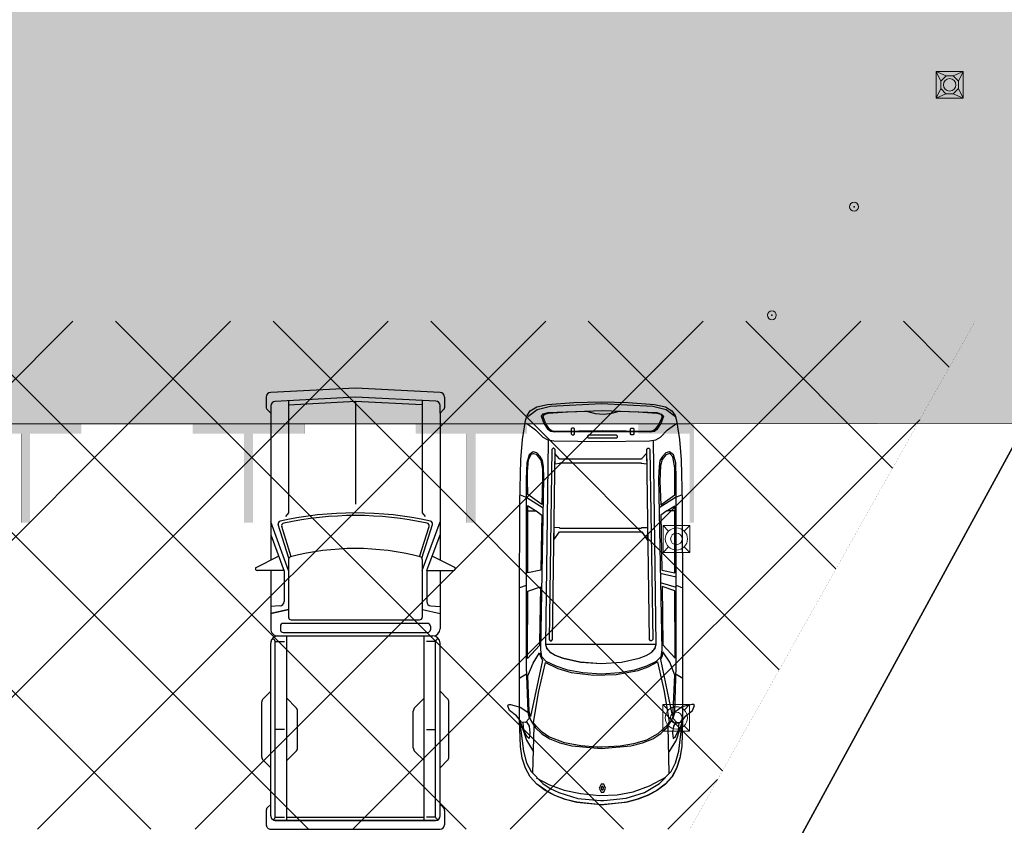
# Model space of a CAD drawing. Header units: millimetres. Extents: x 747415 to 1601423, y -236173 to 551995.
# Tile 225 of 256: x 982927 to 993973, y 124037 to 133076. Entities that reach past the tile are written whole.
import ezdxf

# ---------------------------------------------------------------- set-up
doc = ezdxf.new("R2010")
doc.units = ezdxf.units.MM
doc.header["$LTSCALE"] = 100
doc.header["$MEASUREMENT"] = 0
doc.linetypes.add('BORDERX2', pattern=[88.9, 25.4, -12.7, 25.4, -12.7, 0, -12.7])
doc.linetypes.add('DASHED2', pattern=[9.525, 6.35, -3.175])
doc.layers.get('0').update_dxf_attribs({"linetype": 'CONTINUOUS', "lineweight": 0})
for name, color, linetype in [('T--A9041_VERHARDING_Parkeren', 9, 'CONTINUOUS'), ('T--L9000_PERCELEN', 4, 'BORDERX2'), ('T--L9041_VERHARDING_Wegen', 7, 'CONTINUOUS'), ('T--L9082_INRICHTING_SPECIFIEK_Auto', 8, 'CONTINUOUS')]:
    doc.layers.add(name, color=color, linetype=linetype)
for name, color, linetype, lineweight in [('T--A9041_VERHARDING_Wegen', 21, 'CONTINUOUS', 0), ('T--A9042_BEPLANTING', 90, 'CONTINUOUS', 0), ('T--L9067_BEHEERVOORZIENING_Belijning', 7, 'DASHED2', 0), ('T--L9071_TERREINMEUBILAIR_Bank', 250, 'CONTINUOUS', 0)]:
    doc.layers.add(name, color=color, linetype=linetype, lineweight=lineweight)
doc.layers.add('T--A9072_BELIJNING', color=7, linetype='CONTINUOUS', lineweight=0, true_color=0xffffff)

# ---------------------------------------------------------------- blocks, each defined once
blk = doc.blocks.new('FMEBLOCK10')
at = {"layer": 'T--L9000_PERCELEN', "flags": 128}
blk.add_lwpolyline([(-144.82893, 14.817888), (-145.02397, 15.050913), (-145.20705, 15.294013), (-145.37702, 15.545888), (-145.53411, 15.805888), (-145.67694, 16.074013), (-145.80712, 16.348963), (-145.92304, 16.630088), (-146.02401, 16.917063), (-146.11095, 17.207938), (-146.18294, 17.503038), (-146.23906, 17.802038), (-146.28092, 18.102988), (-146.30714, 18.405888), (-146.31795, 18.710088), (-146.31404, 19.012988), (-146.29403, 19.316863), (-146.25907, 19.619113), (-146.20801, 19.918113), (-146.142, 20.214838), (-146.06196, 20.507988), (-145.96605, 20.796913), (-145.85703, 21.079988), (-145.73306, 21.357863), (-145.59506, 21.628913), (-145.44303, 21.891838), (-145.27904, 22.147938), (-145.10102, 22.394938), (-144.91196, 22.631863), (-144.71002, 22.860013), (-144.49704, 23.077113), (-144.27394, 23.283813), (-138.30613, 28.697013), (-116.62012, 47.487863), (-60.22895, 97.082863), (-54.67905, 96.186838), (-37.62294, 111.871013), (-29.08511, 118.037888), (-23.65504, 118.892963), (-18.79813, 119.658013), (-9.22392, 115.908813), (-1.20911, 112.288963), (0.65504, 110.160863), (101.86102, -5.339912), (110.37999, -16.182887), (130.01394, -40.804887), (146.31795, -61.715062), (145.31699, -62.344912), (128.53504, -71.838162), (109.77095, -81.221887), (96.853, -87.145012), (86.75508, -91.497087), (65.77494, -99.458937), (35.85286, -109.074062), (-3.25703, -117.914062), (-11.3781, -119.658012), (-17.09406, -117.515937), (-48.71308, -83.590162), (-53.87704, -83.911912), (-58.06511, -84.172887)], close=True, dxfattribs=at)
blk = doc.blocks.new('FMEBLOCK18')
at = {"layer": 'T--L9000_PERCELEN', "flags": 128}
blk.add_lwpolyline([(-100.08243, -15.21845), (-93.90854, -13.84045), (-85.78747, -12.0965), (-46.67758, -3.2565), (-16.7555, 6.358625), (4.22464, 14.320475), (14.32256, 18.67255), (27.24051, 24.595675), (46.0046, 33.9794), (62.78655, 43.47265), (63.78751, 44.1025), (100.08243, 0.943475), (97.4165, -0.71435), (90.7465, -4.485325), (80.48252, -10.258625), (68.79346, -16.567525), (51.09956, -25.844325), (33.78355, -33.17535), (7.36851, -44.1025), (3.81846, -39.8905), (-2.38257, -35.729525), (-46.57247, -27.563575), (-72.77453, -22.870575), (-93.75536, -18.9345), (-99.32458, -16.181425)], close=True, dxfattribs=at)
blk = doc.blocks.new('auto111')
at = {"linetype": 'Continuous'}
for points in [[(3685, 1817), (3756, 1799), (3801, 1840), (3799, 1888), (3728, 1941), (3669, 2020), (3616, 2040), (3601, 2033), (3601, 2010), (3629, 1901), (3685, 1817)], [(4315, 1842), (4203, 1878), (4073, 1898), (3776, 1908), (2462, 1908), (1334, 1906), (854, 1893), (628, 1875), (414, 1842), (356, 1824), (305, 1789), (262, 1715), (234, 1593), (211, 1299), (203, 994), (211, 689), (234, 396), (262, 272), (305, 201), (356, 163), (412, 147), (628, 114), (854, 94), (1334, 84), (2462, 79), (3776, 79), (4073, 89), (4200, 112), (4315, 147), (4411, 201), (4495, 274), (4564, 369), (4622, 475), (4665, 595), (4698, 724), (4724, 994), (4698, 1265), (4665, 1395), (4620, 1514), (4564, 1621), (4493, 1713), (4411, 1789), (4315, 1842)], [(1248, 1901), (1276, 1827), (1395, 1644)], [(2264, 1835), (2290, 1908)], [(3260, 1832), (3303, 1906)], [(4678, 963), (4650, 714), (4587, 506), (4487, 338), (4350, 208), (4254, 160), (4122, 122), (3776, 79), (4073, 89), (4203, 112), (4317, 147), (4411, 198), (4493, 272), (4561, 361), (4617, 463), (4663, 577), (4696, 701), (4724, 963), (4724, 963), (4724, 966), (4724, 973), (4724, 976), (4724, 996), (4696, 1265), (4665, 1393), (4620, 1512), (4561, 1619), (4493, 1713), (4411, 1789), (4315, 1842), (4203, 1878), (4073, 1898), (3776, 1908), (4122, 1865), (4254, 1830), (4350, 1779), (4487, 1647), (4543, 1563), (4589, 1469), (4653, 1253), (4676, 999), (4676, 963), (4678, 963)], [(3779, 1906), (4000, 1832), (4132, 1753)], [(369, 1814), (290, 1710), (252, 1560), (221, 989), (252, 414), (290, 264), (369, 160)], [(445, 1832), (518, 1728), (600, 1647), (630, 1591), (640, 1525), (648, 986), (640, 450), (630, 381), (600, 328), (518, 247), (445, 142)], [(2988, 1669), (1062, 1636), (928, 1639), (864, 1652), (816, 1677), (778, 1713), (765, 1756), (798, 1802), (887, 1827), (1072, 1835), (2523, 1835), (3179, 1835), (3679, 1814), (3773, 1784), (3857, 1733), (3928, 1659), (3984, 1568), (4030, 1456), (4063, 1321), (4094, 994), (4094, 991), (4094, 991), (4063, 661), (4030, 529), (3984, 414), (3926, 323), (3857, 252), (3773, 201), (3679, 168), (3179, 150), (2523, 150), (1072, 150), (887, 155), (798, 183), (765, 226), (778, 269), (816, 305), (864, 333), (928, 343), (1062, 348), (2988, 313), (3065, 325), (3118, 376), (3171, 483), (3214, 618), (3245, 788), (3258, 991), (3260, 991), (3258, 991), (3245, 1197), (3214, 1365), (3171, 1499), (3118, 1609), (3065, 1657), (2988, 1669)], [(1357, 1657), (1245, 1817), (1072, 1819), (989, 1819), (854, 1807), (793, 1779), (783, 1753), (790, 1723), (859, 1669), (958, 1652), (1062, 1652), (1357, 1657)], [(1428, 1730), (1372, 1819), (1431, 1819)], [(2094, 1669), (2124, 1817), (1428, 1814), (1428, 1723), (1474, 1659), (1652, 1662), (2094, 1669)], [(2937, 1685), (3085, 1819), (2328, 1817), (2279, 1675), (2912, 1685), (2937, 1685)], [(3103, 1652), (3733, 1784), (3677, 1799), (3280, 1817), (3138, 1756), (3019, 1685), (3062, 1675), (3103, 1652)], [(3794, 1832), (3845, 1802), (3918, 1794), (3982, 1799), (3959, 1827), (3888, 1860), (3806, 1868)], [(325, 1588), (300, 978), (325, 369), (341, 315), (366, 295), (440, 320), (513, 369), (536, 394), (544, 442), (539, 978), (544, 1514), (536, 1560), (513, 1586), (440, 1636), (366, 1662), (338, 1642), (325, 1588)], [(3804, 1751), (3466, 1697), (3128, 1619), (3197, 1479), (3240, 1329), (3270, 1075), (3265, 823), (3220, 579), (3179, 465), (3123, 361), (3456, 285), (3796, 229), (3829, 249), (3931, 356), (4000, 485), (4043, 630), (4066, 778), (4078, 976), (4078, 996), (4078, 1039), (4063, 1220), (4030, 1405), (3961, 1581), (3911, 1654), (3847, 1720), (3804, 1751)], [(4371, 1758), (3847, 1746)], [(4421, 1723), (4500, 1573), (4561, 1408), (4599, 1225), (4620, 1011), (4615, 813), (4579, 633), (4513, 452), (4414, 269)], [(343, 325), (369, 310), (391, 315), (455, 346), (516, 389), (531, 409), (536, 445), (531, 978), (536, 1512), (529, 1550), (511, 1573), (445, 1616), (374, 1644), (348, 1634), (330, 1588), (318, 1372), (310, 1156), (335, 1060), (343, 961), (333, 872), (310, 790), (318, 579), (330, 369), (343, 325)], [(643, 1586), (2927, 1616), (2973, 1601), (3016, 1563), (3052, 1502), (3082, 1423), (3125, 1225), (3141, 994), (3125, 765), (3082, 567), (3052, 488), (3016, 427), (2973, 389), (2927, 374), (643, 404)], [(739, 1545), (2871, 1575), (2887, 1563), (2887, 1550), (2871, 1540), (739, 1509), (724, 1522), (724, 1532), (739, 1545)], [(2925, 374), (2927, 1616), (2970, 1606), (3011, 1570), (3047, 1509), (3077, 1428), (3123, 1227), (3141, 994), (3125, 765), (3082, 567), (3052, 488), (3016, 427), (2973, 386), (2925, 374)], [(785, 1512), (900, 1512), (892, 1456), (887, 1454), (887, 544), (892, 544), (900, 478), (780, 480), (844, 539), (846, 541), (846, 1459), (844, 1461), (785, 1512)], [(1614, 1522), (1753, 1525), (1664, 1461), (1664, 536), (1764, 468), (1616, 468), (1616, 541), (1626, 544), (1626, 1454), (1616, 1459), (1614, 1522)], [(574, 1319), (574, 1301), (564, 1291), (508, 1291), (498, 1301), (498, 1319), (508, 1329), (564, 1329), (574, 1319)], [(607, 1136), (607, 821), (600, 811), (590, 811), (579, 821), (579, 1136), (590, 1146), (600, 1146), (607, 1136)], [(4495, 963), (4495, 978), (4495, 994), (4538, 1016), (4584, 994), (4584, 978), (4584, 963), (4538, 943), (4495, 963)], [(4521, 973), (4521, 978), (4521, 986), (4538, 996), (4559, 986), (4559, 978), (4559, 973), (4538, 963), (4521, 973)], [(574, 635), (574, 656), (564, 663), (508, 663), (498, 656), (498, 635), (508, 628), (564, 628), (574, 635)], [(739, 445), (2871, 414), (2887, 427), (2887, 440), (2871, 450), (739, 480), (724, 468), (724, 455), (739, 445)], [(1359, 325), (1248, 168), (1072, 165), (945, 165), (821, 188), (785, 224), (798, 269), (851, 310), (917, 328), (1095, 333), (1359, 325)], [(1248, 84), (1276, 158), (1395, 341)], [(1428, 257), (1370, 168), (1431, 168)], [(2091, 313), (2122, 168), (1428, 168), (1428, 257), (1476, 323), (2091, 313)], [(2127, 330), (2168, 153)], [(2231, 330), (2282, 153)], [(2932, 300), (3080, 163), (3026, 163), (2325, 168), (2277, 310), (2932, 300)], [(3095, 328), (3723, 196), (3679, 186), (3270, 165), (3125, 221), (3009, 300), (3054, 308), (3095, 328)], [(3779, 79), (4000, 153), (4132, 234)], [(4371, 229), (3847, 241)], [(2262, 153), (2290, 79)], [(3260, 153), (3303, 76)], [(3685, 168), (3753, 188), (3801, 145), (3799, 97), (3728, 43), (3667, -33), (3613, -56), (3601, -46), (3601, -23), (3626, 84), (3685, 168)], [(3794, 153), (3845, 183), (3918, 193), (3982, 186), (3959, 158), (3888, 125), (3806, 119)]]:
    blk.add_lwpolyline(points, dxfattribs=at)
blk = doc.blocks.new('auto92')
for points in [[(-2936, 1115), (-3065, 862)], [(-4850, 1000), (-4727, 1000)], [(-2902, 802), (-2902, 1102)], [(-1550, 950), (-1464, 1035)], [(-810, 1050), (-1429, 1050)], [(-690, 950), (-775, 1035)], [(-211, 1000), (-50, 1000)], [(-4900, 950), (-4950, 0), (-4900, -950)], [(-4804, 903), (-4850, 0), (-4800, -903)], [(-4713, 994), (-4669, 950), (-4754, 950)], [(-4669, 950), (-3020, 950)], [(-2905, 750), (-3450, 950)], [(-2905, 803), (-3305, 950)], [(-2902, 950), (-2249, 950)], [(-2507, 846), (-2498, 950)], [(-2466, 752), (-2421, 950)], [(-2126, 909), (-2128, 911)], [(-135, 900), (-2105, 900), (-2105, 797)], [(-150, 950), (-2089, 950)], [(-1120, 797), (-1120, 900)], [(-277, 950), (-249, 983)], [(-134, 900), (-134, 797)], [(0, -950), (0, 950)], [(-4812, 750), (-3550, 750), (-3510, 784)], [(-3040, 747), (-3419, 865)], [(-3058, 721), (-3397, 827)], [(-2887, 800), (-2557, 800)], [(-2310, 811), (-2310, 0), (-2310, -811)], [(-2280, 841), (-2239, 841)], [(-2209, -811), (-2209, 0), (-2209, 811)], [(-2169, -870), (-2169, 870)], [(-4761, 750), (-4800, -3)], [(-3027, 750), (-2380, 750)], [(-2350, -720), (-2350, 720)], [(-100, 770), (-2169, 770)], [(-1470, 770), (-1367, 668)], [(-770, 770), (-872, 668)], [(-132, 770), (-132, -770)], [(-915, 650), (-1325, 650)], [(-4800, 3), (-4759, -750)], [(-4800, 0), (-3648, 0)], [(-915, -650), (-1325, -650)], [(-4809, -750), (-3550, -750), (-3510, -784)], [(-2905, -750), (-3450, -950)], [(-3040, -747), (-3419, -865)], [(-3058, -721), (-3397, -827)], [(-3027, -750), (-2380, -750)], [(-100, -770), (-2169, -770)], [(-1470, -770), (-1367, -668)], [(-770, -770), (-872, -668)], [(-3305, -950), (-2896, -800), (-2557, -800)], [(-2936, -1115), (-3065, -862)], [(-2902, -802), (-2902, -1102)], [(-2507, -846), (-2498, -950)], [(-2280, -841), (-2239, -841)], [(-135, -900), (-2105, -900), (-2105, -797)], [(-1120, -797), (-1120, -900)], [(-134, -900), (-134, -797)], [(-4750, -950), (-4669, -950), (-4713, -994)], [(-4669, -950), (-3020, -950)], [(-2902, -950), (-2249, -950)], [(-2126, -909), (-2128, -911)], [(-150, -950), (-2089, -950)], [(-1550, -950), (-1464, -1035)], [(-690, -950), (-775, -1035)], [(-277, -950), (-249, -983)], [(-4850, -1000), (-4727, -1000)], [(-810, -1050), (-1429, -1050)], [(-211, -1000), (-50, -1000)]]:
    blk.add_lwpolyline(points)
for points in [[(-100, -900), (-100, 900)], [(-2466, -752), (-2421, -950)]]:
    blk.add_lwpolyline(points, close=True)
for centre, radius, start, end in [((-2922, 1102), 20, 0, 136.7315), ((-4850, 950), 50, 90, 180), ((-4727, 980), 20, 45, 90), ((-1429, 1000), 50, 90, 135), ((-810, 1000), 50, 45, 90), ((-211, 950), 50, 90, 139.4454), ((-50, 950), 50, 0, 90), ((-4754, 900), 50, 90, 177.0625), ((-2249, 870), 80, 0, 90), ((-2089, 870), 80, 90, 180), ((-2114, 925), 20, 113.9023, 225), ((-2105, 930), 30, 225, 270), ((-2089, 870), 80, 90, 113.9023), ((-150, 900), 50, 0, 90), ((-137, 924), 23.9, 277.2806, 39.8089), ((328, 0), 3878, 167.4422, 192.5578), ((328, 0), 3848, 167.9319, 192.0681), ((-3428, 837), 30, 72.646, 167.4422), ((-3406, 798), 30, 72.646, 167.9319), ((-2887, 850), 50, 249.8465, 270), ((-2557, 850), 50, 270, 355.0929), ((-2280, 811), 30, 90, 180), ((-2239, 811), 30, 0, 90), ((-287, 0), 2863, 165.2743, 194.7257), ((-3027, 720), 30, 90, 165.2743), ((-2380, 720), 30, 0, 90), ((-1325, 710), 60, 225, 270), ((-915, 710), 60, 270, 315), ((-1325, -710), 60, 90, 135), ((-915, -710), 60, 45, 90), ((-3027, -720), 30, 194.7257, 270), ((-2380, -720), 30, 270, 0), ((-3428, -837), 30, 192.5578, 287.354), ((-3406, -798), 30, 192.0681, 287.354), ((-2557, -850), 50, 4.9071, 90), ((-2280, -811), 30, 180, 270), ((-2280, -811), 30, 180, 270), ((-2249, -870), 80, 270, 0), ((-2239, -811), 30, 270, 0), ((-2089, -870), 80, 180, 270), ((-2089, -870), 80, 180, 270), ((-4850, -950), 50, 180, 270), ((-4750, -900), 50, 180, 270), ((-4727, -980), 20, 270, 315), ((-2114, -925), 20, 135, 246.0977), ((-2105, -930), 30, 90, 135), ((-2089, -870), 80, 246.0977, 270), ((-211, -950), 50, 220.5546, 270), ((-150, -900), 50, 270, 0), ((-137, -924), 23.9, 320.1911, 82.7194), ((-50, -950), 50, 270, 0), ((-2922, -1102), 20, 223.2685, 0), ((-1429, -1000), 50, 225, 270), ((-810, -1000), 50, 270, 315)]:
    blk.add_arc(centre, radius, start, end)
blk = doc.blocks.new('Beton paaltje')
at = {"layer": 'T--L9071_TERREINMEUBILAIR_Bank', "color": 1}
for p, q in [((-300, 0), (0, 0)), ((-300, -300), (-300, 0)), ((-300, 0), (-238, -62)), ((0, 0), (-62, -62)), ((0, 0), (0, -300)), ((-300, -300), (-238, -238)), ((0, -300), (-300, -300)), ((0, -300), (-62, -238))]:
    blk.add_line(p, q, dxfattribs=at)
for radius in [125, 65]:
    blk.add_circle((-150, -150), radius, dxfattribs=at)
blk = doc.blocks.new('*U179')
at = {"layer": 'T--L9071_TERREINMEUBILAIR_Bank', "linetype": 'Continuous'}
for points in [[(-300, 0), (0, 0), (0, -300), (-300, -300)], [(-191, -50), (-250, -109), (-250, -191), (-191, -250), (-109, -250), (-50, -191), (-50, -109), (-109, -50)]]:
    blk.add_lwpolyline(points, close=True, dxfattribs=at)
for points in [[(-109, -50), (0, 0)], [(-50, -109), (0, 0)], [(-250, -109), (-300, 0)], [(-191, -50), (-300, 0)], [(-250, -191), (-300, -300)], [(-50, -191), (0, -300)], [(-191, -250), (-300, -300)], [(-109, -250), (0, -300)]]:
    blk.add_lwpolyline(points, dxfattribs=at)
blk.add_circle((-150, -150), 70, dxfattribs=at)
blk = doc.blocks.new('9041_parkeerplaats_2500x5000_hoeklijn')
at = {"layer": 'T--A9072_BELIJNING', "linetype": 'Continuous'}
h = blk.add_hatch(color=256, dxfattribs=at)
h.paths.add_polyline_path([(-1200, -1390), (-1250, -1390), (-1250, -2500), (-625, -2500), (-625, -2390), (-1200, -2390)])
h.paths.add_polyline_path([(1250, -1390), (1200, -1390), (1200, -2390), (625, -2390), (625, -2500), (1250, -2500)])
at = {"layer": 'T--L9067_BEHEERVOORZIENING_Belijning', "const_width": 1}
for points in [[(-1200, -1390), (-1250, -1390), (-1250, -2500), (-625, -2500), (-625, -2390), (-1200, -2390)], [(1250, -1390), (1200, -1390), (1200, -2390), (625, -2390), (625, -2500), (1250, -2500)]]:
    blk.add_lwpolyline(points, close=True, dxfattribs=at)
blk = doc.blocks.new('*U233')
at = {"layer": 'T--L9067_BEHEERVOORZIENING_Belijning'}
blk.add_blockref('9041_parkeerplaats_2500x5000_hoeklijn', (0, 1945, 0), dxfattribs=at)
blk = doc.blocks.new('*U234')
at = {"layer": 'T--L9067_BEHEERVOORZIENING_Belijning', "color": 0, "linetype": 'ByBlock', "lineweight": -2, "transparency": 16777216}
for p in [(0, 0), (2500, 0), (5000, 0), (7500, 0)]:
    blk.add_blockref('*U233', p, dxfattribs=at)

msp = doc.modelspace()

# ---------------------------------------------------------------- hatches: boundary and pattern name
at = {"layer": 'T--A9041_VERHARDING_Parkeren', "linetype": 'Continuous'}
h = msp.add_hatch(dxfattribs=at)
h.set_pattern_fill('ANSI37', color=256, scale=10000, style=0)
h.paths.add_polyline_path([(973566.039, 123992.844), (973566.039, 118992.844), (953102.97, 118992.844), (959847.93, 129692.844), (993645.689, 129692.844), (990442.873, 123992.844)])
at = {"layer": 'T--A9041_VERHARDING_Wegen', "linetype": 'Continuous'}
h = msp.add_hatch(dxfattribs=at)
h.set_pattern_fill('AR-HBONE', color=256, scale=100, style=0)
h.paths.add_polyline_path([(1039186.379, 134392.844), (1032630.753, 134392.844), (1032630.753, 133029.389), (1021110.753, 133029.389), (1021110.753, 133689.405), (1001575.737, 133689.405), (996178.939, 133689.405), (995957.384, 133295.106), (955510.455, 133295.106), (952809.375, 128992.844), (960442.873, 128542.844), (975442.873, 128542.844), (990442.873, 128542.844), (996727.238, 128552.619), (996593.669, 128707.412), (998437.08, 130550.858), (998437.085, 130550.853), (998500.718, 130614.489), (998500.701, 130614.506), (998500.703, 130614.508), (998742.172, 130855.994), (999047.268, 131161.139), (999057.875, 131150.534), (999127.885, 131220.537), (999161.119, 131187.303), (999194.353, 131154.068), (999197.876, 131150.534), (999208.544, 131161.077), (999513.988, 130855.635), (999819.487, 130550.135), (1000096.647, 130272.975), (1000432.444, 129937.178), (1000447.444, 129935.75), (1000447.444, 130089.389), (1000703.627, 130089.389), (1001430.752, 130089.389), (1001950.751, 130089.389), (1001950.751, 130089.397), (1002180.751, 130089.397), (1002180.751, 130089.389), (1002688.751, 130089.389), (1002688.751, 130089.397), (1002964.751, 130089.397), (1002964.751, 130089.389), (1004930.755, 130089.389), (1004930.755, 130089.397), (1005450.755, 130089.389), (1005680.747, 130089.389), (1006896.753, 130089.389), (1006896.753, 130089.397), (1007172.753, 130089.397), (1007172.753, 130089.389), (1007680.753, 130089.389), (1007680.753, 130089.397), (1007910.753, 130089.397), (1007910.753, 130089.389), (1008950.75, 130089.389), (1008950.75, 130089.397), (1009180.75, 130089.397), (1009180.75, 130089.389), (1009688.75, 130089.389), (1009688.75, 130089.397), (1009964.75, 130089.397), (1009964.75, 130089.389), (1011410.748, 130089.389), (1011410.756, 130089.389), (1011930.755, 130089.389), (1011930.755, 130089.397), (1012450.755, 130089.389), (1012680.747, 130089.389), (1013457.747, 130089.389), (1013457.747, 130089.389), (1013457.747, 130089.389), (1013464.747, 130089.389), (1013896.751, 130089.389), (1013896.751, 130089.397), (1014172.751, 130089.397), (1014172.751, 130089.389), (1014680.751, 130089.389), (1014680.751, 130089.397), (1014910.751, 130089.397), (1014910.751, 130089.389), (1015430.753, 130089.389), (1015430.753, 130089.397), (1015950.753, 130089.397), (1015950.753, 130089.405), (1016180.753, 130089.405), (1016180.753, 130089.389), (1016724.753, 130089.389), (1016724.753, 130089.405), (1016957.753, 130089.405), (1017406.755, 130089.405), (1017406.755, 130089.389), (1017636.753, 130089.389), (1017636.753, 130129.405), (1018180.753, 130129.405), (1018180.753, 130089.405), (1018220.753, 130089.405), (1018256.703, 130089.405), (1018328.753, 130089.405), (1018868.317, 130207.468), (1018927.779, 130089.389), (1018933.724, 130089.389), (1018993.185, 130207.468), (1019532.749, 130089.405), (1019590.749, 130089.405), (1019680.749, 130089.405), (1019680.749, 130129.405), (1020224.749, 130129.405), (1020224.749, 130089.397), (1020454.747, 130089.397), (1020454.747, 130089.405), (1020903.751, 130089.405), (1021136.749, 130089.405), (1021136.749, 130089.389), (1021680.749, 130089.389), (1021680.749, 130089.405), (1021910.749, 130089.405), (1021910.749, 130089.412), (1022430.749, 130089.405), (1022430.755, 130089.397), (1022950.755, 130089.389), (1023180.747, 130089.389), (1023957.747, 130089.389), (1023957.747, 130089.389), (1023964.747, 130089.389), (1024396.751, 130089.389), (1024396.751, 130089.397), (1024672.751, 130089.397), (1024672.751, 130089.389), (1025180.751, 130089.389), (1025180.751, 130089.397), (1025410.751, 130089.397), (1025410.751, 130089.389), (1026450.753, 130089.389), (1026450.753, 130089.397), (1026680.753, 130089.397), (1026680.753, 130089.389), (1027188.753, 130089.389), (1027188.753, 130089.397), (1027464.753, 130089.397), (1027464.753, 130089.389), (1028910.749, 130089.389), (1028910.757, 130089.389), (1029430.757, 130089.389), (1029430.757, 130089.397), (1029950.757, 130089.389), (1030180.749, 130089.389), (1030957.749, 130089.389), (1030957.749, 130089.389), (1030964.749, 130089.389), (1031396.753, 130089.389), (1031396.753, 130089.397), (1032925.594, 130089.397), (1035629.242, 130664.686), (1035717.828, 130248.537), (1033070.749, 129685.285), (1033070.753, 126449.397), (1033136.804, 126449.42), (1033139.753, 124295.397), (1034893.253, 124295.397), (1034910.434, 124663.152), (1039186.379, 124663.244), (1039186.379, 129692.844)])
at = {"layer": 'T--A9042_BEPLANTING'}
h = msp.add_hatch(dxfattribs=at)
h.set_pattern_fill('GRASS', color=256, scale=1500, style=0)
edge = h.paths.add_edge_path()
edge.add_line((1194589.183, 247525.193), (1194593.64, 247264.881))
edge.add_line((1194593.64, 247264.881), (1189597.042, 247120.843))
edge.add_line((1189597.042, 247120.843), (1179615.176, 246734.424))
edge.add_line((1179615.176, 246734.424), (1169673.169, 246260.926))
edge.add_line((1169673.169, 246260.926), (1159743.156, 245284.429))
edge.add_line((1159743.156, 245284.429), (1149794.302, 244232.037))
edge.add_line((1149794.302, 244232.037), (1139904.319, 243419.621))
edge.add_line((1139904.319, 243419.621), (1138613.747, 243325.021))
edge.add_line((1138613.747, 243325.021), (1135690.007, 243117.197))
edge.add_line((1135690.007, 243117.197), (1132771.926, 242932.503))
edge.add_line((1132771.926, 242932.503), (1129859.398, 242758.599))
edge.add_line((1129859.398, 242758.599), (1126616.556, 242566.575))
edge.add_line((1126616.556, 242566.575), (1123385.964, 242364.695))
edge.add_line((1123385.964, 242364.695), (1120184.728, 242139.833))
edge.add_line((1120184.728, 242139.833), (1117014.113, 241880.011))
edge.add_line((1117014.113, 241880.011), (1113876.289, 241570.228))
edge.add_line((1113876.289, 241570.228), (1110773.76, 241198.319))
edge.add_line((1110773.76, 241198.319), (1107692.214, 240764.72))
edge.add_line((1107692.214, 240764.72), (1104624.361, 240306.925))
edge.add_line((1104624.361, 240306.925), (1101572.465, 239835.828))
edge.add_line((1101572.465, 239835.828), (1100403.086, 239650.924))
edge.add_line((1100403.086, 239650.924), (1097780.987, 239217.99))
edge.add_line((1097780.987, 239217.99), (1095157.329, 238732.83))
edge.add_line((1095157.329, 238732.83), (1092526.922, 238274.052))
edge.add_line((1092526.922, 238274.052), (1089457.602, 237766.051))
edge.add_line((1089457.602, 237766.051), (1086388.73, 237224.846))
edge.add_line((1086388.73, 237224.846), (1083401.545, 236651.668))
edge.add_line((1083401.545, 236651.668), (1080469.385, 236024.459))
edge.add_line((1080469.385, 236024.459), (1077519.444, 235269.823))
edge.add_line((1077519.444, 235269.823), (1074567.867, 234454.498))
edge.add_line((1074567.867, 234454.498), (1071611.505, 233602.32))
edge.add_line((1071611.505, 233602.32), (1068661.406, 232725.291))
edge.add_line((1068661.406, 232725.291), (1065719.424, 231822.381))
edge.add_line((1065719.424, 231822.381), (1062684.54, 230856.109))
edge.add_line((1062684.54, 230856.109), (1059866.196, 229920.836))
edge.add_line((1059866.196, 229920.836), (1056845.381, 228880.035))
edge.add_line((1056845.381, 228880.035), (1054034.15, 227860.451))
edge.add_line((1054034.15, 227860.451), (1051908.682, 227043.859))
edge.add_line((1051908.682, 227043.859), (1051192.354, 226766.278))
edge.add_line((1051192.354, 226766.278), (1050671.69, 226564.519))
edge.add_line((1050671.69, 226564.519), (1049927.631, 226262.62))
edge.add_line((1049927.631, 226262.62), (1049070.32, 225903.54))
edge.add_line((1049070.32, 225903.54), (1048360.834, 225606.376))
edge.add_line((1048360.834, 225606.376), (1045574.185, 224396.868))
edge.add_line((1045574.185, 224396.868), (1042746.023, 223102.062))
edge.add_line((1042746.023, 223102.062), (1039916.204, 221736.561))
edge.add_line((1039916.204, 221736.561), (1037264.038, 220364.549))
edge.add_line((1037264.038, 220364.549), (1036639.036, 220037.907))
edge.add_line((1036639.036, 220037.907), (1035761.731, 219567.084))
edge.add_line((1035761.731, 219567.084), (1034455.173, 218860.02))
edge.add_line((1034455.173, 218860.02), (1031834.519, 217415.207))
edge.add_line((1031834.519, 217415.207), (1029063.532, 215837.52))
edge.add_line((1029063.532, 215837.52), (1026493.513, 214322.916))
edge.add_line((1026493.513, 214322.916), (1023661.374, 212596.81))
edge.add_line((1023661.374, 212596.81), (1021148.701, 211011.913))
edge.add_line((1021148.701, 211011.913), (1018664.489, 209394.723))
edge.add_line((1018664.489, 209394.723), (1016111.63, 207674.051))
edge.add_line((1016111.63, 207674.051), (1013541.964, 205866.676))
edge.add_line((1013541.964, 205866.676), (1011054.819, 204060.939))
edge.add_line((1011054.819, 204060.939), (1008551.61, 202180.933))
edge.add_line((1008551.61, 202180.933), (1006071.977, 200261.271))
edge.add_line((1006071.977, 200261.271), (1003623.026, 198305.877))
edge.add_line((1003623.026, 198305.877), (1001255.469, 196356.541))
edge.add_line((1001255.469, 196356.541), (998895.97, 194358.237))
edge.add_line((998895.97, 194358.237), (996592.894, 192340.973))
edge.add_line((996592.894, 192340.973), (994271.188, 190253.094))
edge.add_line((994271.188, 190253.094), (992089.799, 188232.713))
edge.add_line((992089.799, 188232.713), (989855.126, 186096.735))
edge.add_line((989855.126, 186096.735), (987565.682, 183840.779))
edge.add_line((987565.682, 183840.779), (985556.73, 181812.43))
edge.add_line((985556.73, 181812.43), (983340.235, 179499.914))
edge.add_line((983340.235, 179499.914), (981234.422, 177237.565))
edge.add_line((981234.422, 177237.565), (979162.94, 174943.215))
edge.add_line((979162.94, 174943.215), (977214.691, 172724.59))
edge.add_line((977214.691, 172724.59), (975036.892, 170165.071))
edge.add_line((975036.892, 170165.071), (973160.412, 167901.106))
edge.add_line((973160.412, 167901.106), (971300.145, 165540.186))
edge.add_line((971300.145, 165540.186), (970653.489, 164750.347))
edge.add_line((970653.489, 164750.347), (969323.906, 163031.694))
edge.add_line((969323.906, 163031.694), (967532.389, 160664.585))
edge.add_line((967532.389, 160664.585), (965620.33, 158124.446))
edge.add_line((965620.33, 158124.446), (963729.485, 155559.861))
edge.add_line((963729.485, 155559.861), (962160.024, 153368.205))
edge.add_line((962160.024, 153368.205), (960583.853, 151476.839))
edge.add_line((960583.853, 151476.839), (957868.106, 147829.141))
edge.add_line((957868.106, 147829.141), (955546.579, 144354.957))
edge.add_line((955546.579, 144354.957), (952781.766, 139999.101))
edge.add_line((952781.766, 139999.101), (950228.309, 135925.671))
edge.add_line((950228.309, 135925.671), (947689.507, 131669.07))
edge.add_line((947689.507, 131669.07), (945836.511, 128467.426))
edge.add_line((945836.511, 128467.426), (939785.242, 117718.876))
edge.add_line((939785.242, 117718.876), (930712.869, 102774.401))
edge.add_line((930712.869, 102774.401), (922173.53, 90199.799))
edge.add_arc((831492.457, 157259.067), 112782.989, 306.60619454, 323.5168236, ccw=False)
edge.add_line((898746.269, 66722.183), (906881.323, 58450.839))
edge.add_arc((1039056.702, -43733.649), 167068.849, 138.06483794, 142.29247104, ccw=False)
edge.add_line((914773.924, 67916.66), (924725.806, 83316.857))
edge.add_line((924725.806, 83316.857), (935036.865, 100427.915))
edge.add_line((935036.865, 100427.915), (938271.243, 105214.41))
edge.add_line((938271.243, 105214.41), (944567.151, 115601.153))
edge.add_line((944567.151, 115601.153), (949536.685, 124088.131))
edge.add_line((949536.685, 124088.131), (954824.472, 132626.587))
edge.add_line((954824.472, 132626.587), (959827.89, 140132.671))
edge.add_line((959827.89, 140132.671), (963059.812, 145135.12))
edge.add_line((963059.812, 145135.12), (965500.197, 148828.356))
edge.add_line((965500.197, 148828.356), (966613.361, 150562.786))
edge.add_line((966613.361, 150562.786), (968025.373, 152669.584))
edge.add_line((968025.373, 152669.584), (969925.147, 155201.552))
edge.add_line((969925.147, 155201.552), (971712.101, 157704.465))
edge.add_line((971712.101, 157704.465), (973307.285, 159791.446))
edge.add_line((973307.285, 159791.446), (974380.773, 161326.936))
edge.add_line((974380.773, 161326.936), (975513.5, 162711.848))
edge.add_line((975513.5, 162711.848), (977022.752, 164676.523))
edge.add_line((977022.752, 164676.523), (979125.989, 167160.936))
edge.add_line((979125.989, 167160.936), (980701.644, 168861.659))
edge.add_line((980701.644, 168861.659), (983077.997, 171627.505))
edge.add_line((983077.997, 171627.505), (985074.319, 173856.029))
edge.add_line((985074.319, 173856.029), (986909.132, 175828.505))
edge.add_line((986909.132, 175828.505), (989063.699, 178159.256))
edge.add_line((989063.699, 178159.256), (991154.428, 180245.145))
edge.add_line((991154.428, 180245.145), (993121.205, 182057.606))
edge.add_line((993121.205, 182057.606), (995324.494, 184142.051))
edge.add_line((995324.494, 184142.051), (997280.219, 186006.612))
edge.add_line((997280.219, 186006.612), (999623.744, 188200.448))
edge.add_line((999623.744, 188200.448), (1002349.065, 190608.065))
edge.add_line((1002349.065, 190608.065), (1004754.956, 192653.066))
edge.add_line((1004754.956, 192653.066), (1007294.928, 194741.918))
edge.add_line((1007294.928, 194741.918), (1008978.786, 196161.928))
edge.add_line((1008978.786, 196161.928), (1011076.047, 197755.95))
edge.add_line((1011076.047, 197755.95), (1013065.241, 199247.814))
edge.add_line((1013065.241, 199247.814), (1015821.037, 201346.882))
edge.add_line((1015821.037, 201346.882), (1017686.716, 202722.52))
edge.add_line((1017686.716, 202722.52), (1020957.031, 204817.97))
edge.add_line((1020957.031, 204817.97), (1023228.197, 206313.401))
edge.add_line((1023228.197, 206313.401), (1026470.58, 208376.744))
edge.add_line((1026470.58, 208376.744), (1028603.548, 209658.432))
edge.add_line((1028603.548, 209658.432), (1030968.801, 211111.637))
edge.add_line((1030968.801, 211111.637), (1032974.557, 212278.47))
edge.add_line((1032974.557, 212278.47), (1034989.373, 213415.47))
edge.add_line((1034989.373, 213415.47), (1036654.679, 214452.728))
edge.add_line((1036654.679, 214452.728), (1038246.03, 215241.653))
edge.add_line((1038246.03, 215241.653), (1039948.347, 216202.761))
edge.add_line((1039948.347, 216202.761), (1041825.775, 217172.039))
edge.add_line((1041825.775, 217172.039), (1043014.131, 217759.859))
edge.add_line((1043014.131, 217759.859), (1045164.207, 218821.145))
edge.add_line((1045164.207, 218821.145), (1047341.541, 219812.404))
edge.add_line((1047341.541, 219812.404), (1050071.07, 221013.985))
edge.add_line((1050071.07, 221013.985), (1051244.22, 221490.97))
edge.add_line((1051244.22, 221490.97), (1052347.556, 221956.97))
edge.add_line((1052347.556, 221956.97), (1053649.506, 222430.47))
edge.add_line((1053649.506, 222430.47), (1054533.126, 222784.97))
edge.add_line((1054533.126, 222784.97), (1056086.056, 223306.47))
edge.add_line((1056086.056, 223306.47), (1057869.317, 223968.97))
edge.add_line((1057869.317, 223968.97), (1060574.556, 224929.97))
edge.add_line((1060574.556, 224929.97), (1063483.693, 225922.97))
edge.add_line((1063483.693, 225922.97), (1065608.903, 226631.593))
edge.add_line((1065608.903, 226631.593), (1069173.064, 227676.47))
edge.add_line((1069173.064, 227676.47), (1072281.977, 228625.637))
edge.add_line((1072281.977, 228625.637), (1075375.394, 229611.47))
edge.add_line((1075375.394, 229611.47), (1077123.927, 230119.62))
edge.add_line((1077123.927, 230119.62), (1080375.394, 230986.97))
edge.add_line((1080375.394, 230986.97), (1082892.594, 231747.063))
edge.add_line((1082892.594, 231747.063), (1087287.423, 232727.295))
edge.add_line((1087287.423, 232727.295), (1089726.851, 233304.236))
edge.add_line((1089726.851, 233304.236), (1092683.446, 233905.227))
edge.add_line((1092683.446, 233905.227), (1095564.394, 234529.046))
edge.add_line((1095564.394, 234529.046), (1098820.303, 235134.124))
edge.add_line((1098820.303, 235134.124), (1101429.17, 235680.801))
edge.add_line((1101429.17, 235680.801), (1102775.394, 235932.97))
edge.add_line((1102775.394, 235932.97), (1105482.445, 236248.973))
edge.add_line((1105482.445, 236248.973), (1107758.807, 236612.397))
edge.add_line((1107758.807, 236612.397), (1110496.735, 236978.709))
edge.add_line((1110496.735, 236978.709), (1115376.091, 237663.748))
edge.add_line((1115376.091, 237663.748), (1120160.891, 238162.648))
edge.add_line((1120160.891, 238162.648), (1122883.614, 238303.454))
edge.add_line((1122883.614, 238303.454), (1125390.669, 238461.915))
edge.add_line((1125390.669, 238461.915), (1128123.405, 238391.97))
edge.add_line((1128123.405, 238391.97), (1132768.171, 238736.47))
edge.add_line((1132768.171, 238736.47), (1135790.587, 239107.966))
edge.add_line((1135790.587, 239107.966), (1138342.94, 239481.456))
edge.add_line((1138342.94, 239481.456), (1142060.43, 239524.47))
edge.add_line((1142060.43, 239524.47), (1147419.918, 239838.053))
edge.add_line((1147419.918, 239838.053), (1152508.673, 240937.759))
edge.add_line((1152508.673, 240937.759), (1161790.445, 241405.25))
edge.add_line((1161790.445, 241405.25), (1166293.104, 242414.317))
edge.add_line((1166293.104, 242414.317), (1170003.913, 243136.47))
edge.add_line((1170003.913, 243136.47), (1182817.631, 243902.97))
edge.add_line((1182817.631, 243902.97), (1191677.387, 244103.47))
edge.add_line((1191677.387, 244103.47), (1200992.076, 244164.47))
edge.add_line((1200992.076, 244164.47), (1212315.556, 244345.47))
edge.add_line((1212315.556, 244345.47), (1212435.36, 247419.97))
edge.add_line((1212435.36, 247419.97), (1205479.36, 247503.517))
edge.add_line((1205479.36, 247503.517), (1202606.248, 247460.622))
edge.add_line((1202606.248, 247460.622), (1194593.64, 247264.881))

# ---------------------------------------------------------------- linework, layer by layer
at = {"layer": 'T--A9041_VERHARDING_Parkeren', "linetype": 'Continuous', "const_width": 1}
msp.add_lwpolyline([(973566.039, 123992.844), (973566.039, 118992.844), (953102.97, 118992.844), (959847.93, 129692.844), (993645.689, 129692.844), (990442.873, 123992.844)], close=True, dxfattribs=at)
at = {"layer": 'T--A9041_VERHARDING_Wegen', "linetype": 'Continuous'}
msp.add_lwpolyline([(995957.384, 133295.106), (955510.455, 133295.106), (952809.375, 128992.844), (960442.873, 128542.844), (975442.873, 128542.844), (990442.873, 128542.844), (996727.238, 128552.619)], dxfattribs=at)
at = {"layer": 'T--L9041_VERHARDING_Wegen', "const_width": 1}
msp.add_lwpolyline([(990442.873, 123992.844), (990442.873, 128542.844), (960442.873, 128542.844)], dxfattribs=at)
at = {"layer": 'T--L9041_VERHARDING_Wegen'}
for p in [(992287.537, 130977.685), (991365.205, 129760.265)]:
    msp.add_point(p, dxfattribs=at)
at = {"layer": 'T--L9071_TERREINMEUBILAIR_Bank'}
for centre in [(992287.537, 130977.685), (991365.205, 129760.265)]:
    msp.add_circle(centre, 50, dxfattribs=at)
for p in [(992287.537, 130977.685), (991365.205, 129760.265)]:
    msp.add_point(p, dxfattribs=at)

# ---------------------------------------------------------------- block references
at = {"layer": 'T--L9000_PERCELEN', "xscale": 1000.000000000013, "yscale": 1000.000000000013, "zscale": 1000.000000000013, "rotation": 228.6878301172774}
for name, p in [('FMEBLOCK10', (1087887.23, 61585.928)), ('FMEBLOCK18', (953921.73, 69451.991))]:
    msp.add_blockref(name, p, dxfattribs=at)
at = {"layer": 'T--L9041_VERHARDING_Wegen'}
for p in [(990444.231, 127399.96), (990442.873, 125392.844)]:
    msp.add_blockref('Beton paaltje', p, dxfattribs=at)
at = {"layer": 'T--L9067_BEHEERVOORZIENING_Belijning', "rotation": 180}
msp.add_blockref('*U234', (989242.873, 127987.844, 0.5), dxfattribs=at)
at = {"layer": 'T--L9071_TERREINMEUBILAIR_Bank', "rotation": 359.9266564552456}
msp.add_blockref('*U179', (993509.869, 132495.106), dxfattribs=at)
at = {"layer": 'T--L9082_INRICHTING_SPECIFIEK_Auto', "rotation": 270}
msp.add_blockref('auto92', (986692.873, 123992.844), dxfattribs=at)
at = {"layer": 'T--L9082_INRICHTING_SPECIFIEK_Auto', "xscale": -1, "rotation": 89.99999999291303}
msp.add_blockref('auto111', (990442.873, 128992.844), dxfattribs=at)

doc.saveas('drawing.dxf')
